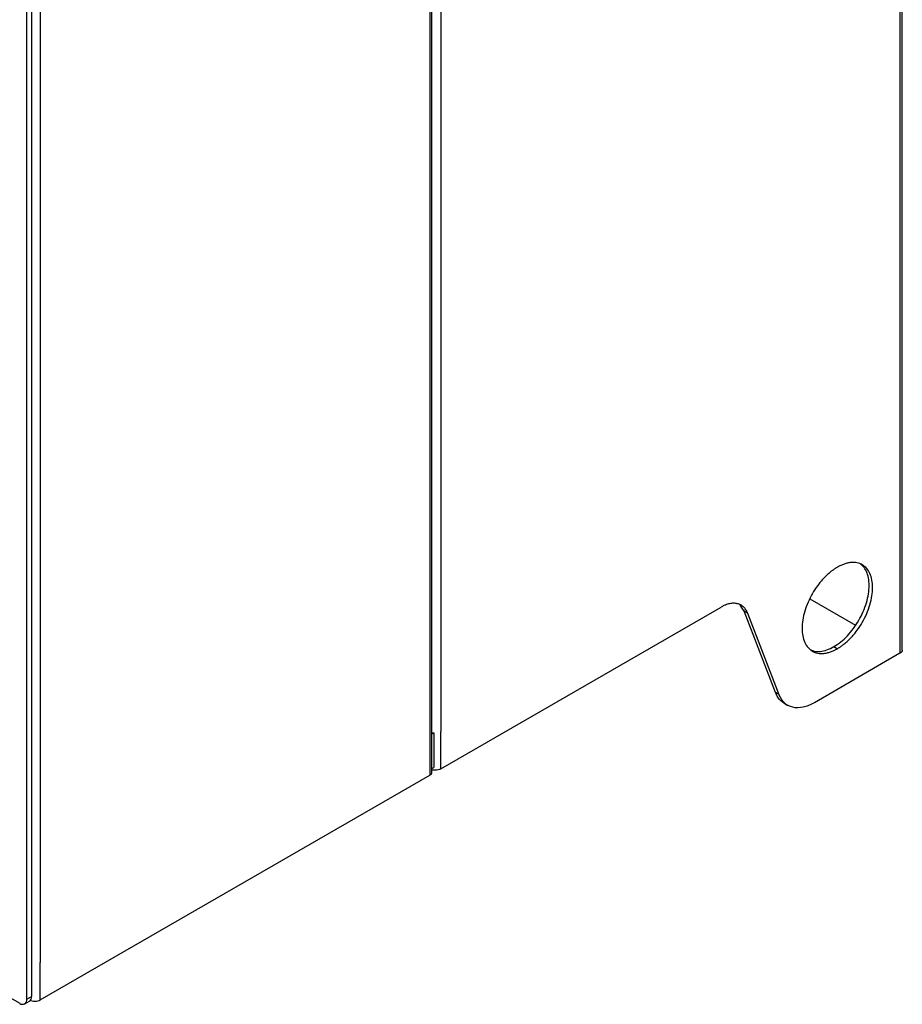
# Model space of a CAD drawing. Header units: millimetres. Extents: x 155400 to 158106, y 111257 to 114777.
# Tile 129 of 157: x 157841 to 158106, y 113694 to 113990. Entities that reach past the tile are written whole.
import ezdxf

# ---------------------------------------------------------------- set-up
doc = ezdxf.new("R2010")
doc.units = ezdxf.units.MM

msp = doc.modelspace()

# ---------------------------------------------------------------- linework, layer by layer
at = {"color": 7, "linetype": 'Continuous', "lineweight": 25}
for p, q in [((158106.01, 113800.66), (158106.01, 114595.97)), ((158105.3, 114594.99), (158105.3, 113855.81)), ((157963.99, 114468.5), (157963.99, 113774.23)), ((157964.65, 113763.93), (157964.65, 114469.42)), ((157846.96, 114400.94), (157846.96, 113706.68)), ((157967.28, 114081.31), (157967.28, 113776.13)), ((157842.9, 113695.65), (157842.9, 114063.91)), ((157844.31, 114064.73), (157844.31, 113696.47)), ((157531.24, 113873.12), (157840.77, 113694.43)), ((158105.3, 113855.81), (158105.3, 113799.68)), ((158058.47, 113812.33), (158057.28, 113814.15)), ((158078.19, 113816.06), (158091.96, 113808.11)), ((157967.28, 113764.9), (158051.56, 113813.56)), ((158059.53, 113811.72), (158058.47, 113812.33)), ((158067.89, 113787.9), (158058.47, 113812.33)), ((158059.53, 113811.72), (158068.95, 113787.29)), ((158105.3, 113799.68), (158079.58, 113784.83)), ((158085.43, 113801.68), (158086.49, 113801.07)), ((158068.95, 113787.29), (158067.89, 113787.9)), ((158070.52, 113784.65), (158071.58, 113784.03)), ((157964.65, 113775.43), (157965.19, 113775.74)), ((157965.19, 113775.74), (157965.19, 113765.33)), ((157967.28, 113764.9), (157967.28, 113776.13)), ((157963.99, 113774.23), (157963.99, 113763.01)), ((157964.6, 113765), (157965.19, 113765.33)), ((157846.96, 113695.45), (157963.99, 113763.01)), ((157846.96, 113695.45), (157846.96, 113706.68)), ((157842.9, 113695.65), (157844.31, 113696.47)), ((157842.27, 113694.28), (157843.69, 113695.1))]:
    msp.add_line(p, q, dxfattribs=at)
for centre, radius, start, end in [((157965.54, 113779.54), 3.82, 256.4101, 264.6911), ((157841.6, 113695.44), 1.31, 230.7967, 9.214), ((157842.88, 113696.29), 1.44, 304.0564, 7.2558)]:
    msp.add_arc(centre, radius, start, end, dxfattribs=at)
for points, knots in [([(158085.43, 113801.68), (158086.13, 113802.13), (158087.52, 113803.02), (158089.52, 113804.9), (158091.36, 113807.1), (158092.98, 113809.57), (158094.31, 113812.2), (158095.3, 113814.9), (158095.9, 113817.57), (158096.11, 113820.09), (158095.9, 113822.38), (158095.29, 113824.33), (158094.45, 113825.75), (158093.7, 113826.3), (158093.41, 113826.52)], [0, 0, 0, 0, 0.085926, 0.171853, 0.257779, 0.343705, 0.429632, 0.515558, 0.601484, 0.687411, 0.773337, 0.859263, 0.94519, 1, 1, 1, 1]), ([(158086.49, 113801.07), (158086.58, 113801.12), (158086.75, 113801.22), (158087.01, 113801.38), (158087.27, 113801.55), (158087.53, 113801.72), (158087.79, 113801.91), (158088.05, 113802.1), (158088.31, 113802.29), (158088.82, 113802.7), (158089.58, 113803.35), (158090.56, 113804.33), (158091.5, 113805.39), (158092.69, 113806.9), (158094.04, 113808.96), (158095.37, 113811.59), (158096.36, 113814.29), (158096.96, 113816.95), (158097.17, 113819.48), (158096.96, 113821.76), (158096.36, 113823.73), (158095.37, 113825.29), (158094.04, 113826.39), (158092.69, 113826.89), (158091.5, 113827.03), (158090.56, 113827), (158089.58, 113826.83), (158088.73, 113826.59), (158088.05, 113826.33), (158087.53, 113826.11), (158087.01, 113825.85), (158086.67, 113825.66), (158086.49, 113825.56)], [0, 0, 0, 0, 0.007836, 0.015659, 0.023472, 0.031281, 0.039091, 0.046905, 0.054729, 0.062568, 0.093835, 0.125113, 0.156379, 0.187658, 0.250126, 0.312595, 0.375064, 0.437533, 0.500002, 0.562471, 0.62494, 0.687409, 0.749878, 0.812347, 0.843614, 0.874892, 0.906158, 0.937436, 0.953094, 0.968715, 0.984338, 1, 1, 1, 1]), ([(158086.49, 113825.56), (158086.41, 113825.51), (158086.23, 113825.41), (158085.97, 113825.25), (158085.71, 113825.08), (158085.45, 113824.9), (158085.2, 113824.72), (158084.94, 113824.53), (158084.68, 113824.34), (158084.17, 113823.93), (158083.41, 113823.27), (158082.43, 113822.3), (158081.49, 113821.24), (158080.29, 113819.73), (158078.94, 113817.67), (158077.62, 113815.04), (158076.63, 113812.34), (158076.02, 113809.68), (158075.82, 113807.15), (158076.02, 113804.87), (158076.63, 113802.9), (158077.62, 113801.34), (158078.94, 113800.24), (158080.29, 113799.74), (158081.49, 113799.6), (158082.43, 113799.63), (158083.41, 113799.79), (158084.25, 113800.04), (158084.94, 113800.3), (158085.45, 113800.52), (158085.97, 113800.77), (158086.32, 113800.97), (158086.49, 113801.07)], [0, 0, 0, 0, 0.007836, 0.015659, 0.023472, 0.031281, 0.039091, 0.046905, 0.054729, 0.062568, 0.093835, 0.125113, 0.156379, 0.187658, 0.250126, 0.312595, 0.375064, 0.437533, 0.500002, 0.562471, 0.62494, 0.687409, 0.749878, 0.812347, 0.843614, 0.874892, 0.906158, 0.937436, 0.953094, 0.968715, 0.984338, 1, 1, 1, 1]), ([(158059.53, 113811.72), (158059.51, 113811.78), (158059.46, 113811.91), (158059.38, 113812.09), (158059.29, 113812.27), (158059.2, 113812.44), (158059.1, 113812.61), (158058.93, 113812.88), (158058.67, 113813.23), (158058.3, 113813.62), (158057.89, 113813.96), (158057.28, 113814.33), (158056.45, 113814.64), (158055.51, 113814.74), (158054.73, 113814.69), (158054.11, 113814.59), (158053.49, 113814.43), (158052.92, 113814.23), (158052.42, 113814.01), (158051.99, 113813.8), (158051.7, 113813.64), (158051.56, 113813.56)], [0, 0, 0, 0, 0.020858, 0.041691, 0.062513, 0.083336, 0.104176, 0.125044, 0.187534, 0.250062, 0.312552, 0.375079, 0.500005, 0.624931, 0.687421, 0.749948, 0.812438, 0.874966, 0.916653, 0.958295, 1, 1, 1, 1]), ([(158078.52, 113800.72), (158078.85, 113800.58), (158079.7, 113800.2), (158081.35, 113800.2), (158083.35, 113800.61), (158084.74, 113801.32), (158085.43, 113801.68)], [0, 0, 0, 0, 0.175208, 0.450138, 0.725069, 1, 1, 1, 1]), ([(158106.01, 113800.66), (158106, 113800.63), (158106, 113800.57), (158105.99, 113800.47), (158105.96, 113800.39), (158105.93, 113800.3), (158105.88, 113800.21), (158105.81, 113800.1), (158105.69, 113799.96), (158105.52, 113799.81), (158105.37, 113799.72), (158105.3, 113799.68)], [0, 0, 0, 0, 0.083876, 0.167063, 0.249919, 0.332808, 0.416093, 0.500132, 0.667173, 0.832828, 1, 1, 1, 1]), ([(158070.53, 113784.67), (158070.19, 113784.88), (158069.45, 113785.35), (158068.55, 113786.44), (158068.11, 113787.41), (158067.89, 113787.9)], [0, 0, 0, 0, 0.3001719, 0.650086, 1, 1, 1, 1]), ([(158079.58, 113784.83), (158078.43, 113784.16), (158077.28, 113783.7), (158075.08, 113783.23), (158074.03, 113783.23), (158072.15, 113783.66), (158071.3, 113784.11), (158069.9, 113785.41), (158069.34, 113786.26), (158068.95, 113787.29)], [0, 0, 0, 0, 0.25, 0.25, 0.5, 0.5, 0.75, 0.75, 1, 1, 1, 1]), ([(157963.99, 113763.01), (157964.18, 113763.14), (157964.55, 113763.41), (157964.62, 113763.75), (157964.65, 113763.93)], [0, 0, 0, 0, 0.500022, 1, 1, 1, 1]), ([(157967.28, 113764.9), (157967.04, 113764.79), (157966.56, 113764.57), (157965.66, 113764.48), (157964.98, 113764.5), (157964.68, 113764.61), (157964.65, 113764.62)], [0, 0, 0, 0, 0.317112, 0.634224, 0.951336, 1, 1, 1, 1]), ([(157843.78, 113695.45), (157843.99, 113695.33), (157844.24, 113695.23), (157844.78, 113695.1), (157845.08, 113695.07), (157845.66, 113695.07), (157845.96, 113695.1), (157846.5, 113695.23), (157846.75, 113695.33), (157846.96, 113695.45)], [0, 0, 0, 0, 0.25, 0.25, 0.5, 0.5, 0.75, 0.75, 1, 1, 1, 1])]:
    msp.add_open_spline(points, degree=3, knots=knots, dxfattribs=at)

doc.saveas('drawing.dxf')
